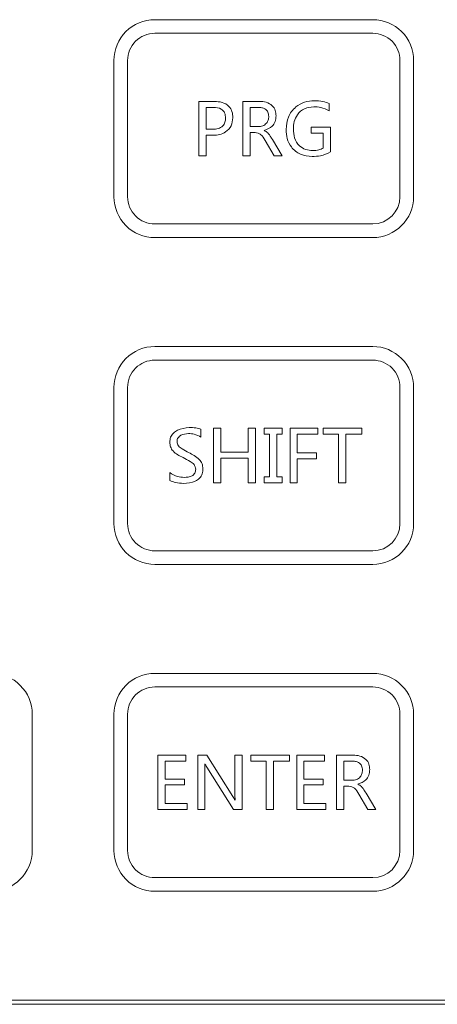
# Model space of a CAD drawing. Header units: millimetres. Extents: x -420 to 420, y -297 to 297.
# Tile 27 of 146: x -239 to -224, y -57 to -21. Entities that reach past the tile are written whole.
import ezdxf

# ---------------------------------------------------------------- set-up
doc = ezdxf.new("R2010")
doc.units = ezdxf.units.MM
doc.header["$MEASUREMENT"] = 0
doc.layers.add('layer 1', color=7, linetype='Continuous')

msp = doc.modelspace()

# ---------------------------------------------------------------- linework, layer by layer
at = {"layer": 'layer 1', "lineweight": 9}
for points, knots in [([(-234.3955, -21.0025), (-234.7933, -21.0025), (-235.1748, -21.1605), (-235.4561, -21.4418), (-235.4561, -21.4418), (-235.7374, -21.7231), (-235.8955, -22.1047), (-235.8955, -22.5025)], [0, 0, 0, 0, 0.3333333, 0.3333333, 0.3333333, 0.3333333, 1, 1, 1, 1]), ([(-224.8955, -22.5025), (-224.8955, -22.1047), (-225.0535, -21.7231), (-225.3348, -21.4418), (-225.3348, -21.4418), (-225.6161, -21.1605), (-225.9976, -21.0025), (-226.3955, -21.0025)], [0, 0, 0, 0, 0.3333333, 0.3333333, 0.3333333, 0.3333333, 1, 1, 1, 1]), ([(-234.3955, -21.5025), (-234.6607, -21.5025), (-234.915, -21.6078), (-235.1026, -21.7954), (-235.1026, -21.7954), (-235.2901, -21.9829), (-235.3955, -22.2373), (-235.3955, -22.5025)], [0, 0, 0, 0, 0.3333333, 0.3333333, 0.3333333, 0.3333333, 1, 1, 1, 1]), ([(-225.3955, -22.5025), (-225.3955, -22.2373), (-225.5008, -21.9829), (-225.6884, -21.7954), (-225.6884, -21.7954), (-225.8759, -21.6078), (-226.1302, -21.5025), (-226.3955, -21.5025)], [0, 0, 0, 0, 0.3333333, 0.3333333, 0.3333333, 0.3333333, 1, 1, 1, 1]), ([(-232.208, -24.0025), (-232.1117, -24.008), (-232.0155, -24.0135), (-231.9235, -24.0408), (-231.9235, -24.0408), (-231.8321, -24.068), (-231.7449, -24.1167), (-231.6779, -24.1857), (-231.6779, -24.1857), (-231.6252, -24.24), (-231.5851, -24.307), (-231.5625, -24.3782), (-231.5625, -24.3782), (-231.5397, -24.4497), (-231.5347, -24.5254), (-231.5296, -24.6012)], [0, 0, 0, 0, 0.2, 0.2, 0.2, 0.2, 0.4, 0.4, 0.4, 0.4, 0.6, 0.6, 0.6, 0.6, 1, 1, 1, 1]), ([(-230.5605, -24.0025), (-230.4742, -24.0073), (-230.388, -24.0122), (-230.3057, -24.0363), (-230.3057, -24.0363), (-230.2238, -24.0602), (-230.1458, -24.1032), (-230.0842, -24.1637), (-230.0842, -24.1637), (-230.0357, -24.2113), (-229.9974, -24.2699), (-229.9758, -24.333), (-229.9758, -24.333), (-229.9541, -24.3963), (-229.9492, -24.4643), (-229.9442, -24.5322)], [0, 0, 0, 0, 0.2, 0.2, 0.2, 0.2, 0.4, 0.4, 0.4, 0.4, 0.6, 0.6, 0.6, 0.6, 1, 1, 1, 1]), ([(-229.5784, -25.0288), (-229.5635, -24.8731), (-229.5486, -24.7174), (-229.4915, -24.576), (-229.4915, -24.576), (-229.4345, -24.4348), (-229.3355, -24.3077), (-229.2155, -24.2079), (-229.2155, -24.2079), (-229.1208, -24.1292), (-229.0132, -24.0674), (-228.8984, -24.032), (-228.8984, -24.032), (-228.7834, -23.9964), (-228.6613, -23.9873), (-228.5391, -23.9781)], [0, 0, 0, 0, 0.2, 0.2, 0.2, 0.2, 0.4, 0.4, 0.4, 0.4, 0.6, 0.6, 0.6, 0.6, 1, 1, 1, 1]), ([(-228.5628, -24.1976), (-228.6793, -24.2109), (-228.7958, -24.2243), (-228.8992, -24.2718), (-228.8992, -24.2718), (-229.0025, -24.3192), (-229.0927, -24.4007), (-229.1606, -24.4957), (-229.1606, -24.4957), (-229.2141, -24.5707), (-229.2537, -24.6542), (-229.2763, -24.7414), (-229.2763, -24.7414), (-229.299, -24.8289), (-229.3045, -24.9203), (-229.3101, -25.0116)], [0, 0, 0, 0, 0.2, 0.2, 0.2, 0.2, 0.4, 0.4, 0.4, 0.4, 0.6, 0.6, 0.6, 0.6, 1, 1, 1, 1]), ([(-227.993, -24.35), (-228.0937, -24.2996), (-228.1944, -24.2492), (-228.3015, -24.2244), (-228.3015, -24.2244), (-228.386, -24.2048), (-228.4744, -24.2012), (-228.5628, -24.1976)], [0, 0, 0, 0, 0.3333333, 0.3333333, 0.3333333, 0.3333333, 1, 1, 1, 1]), ([(-228.5391, -23.9781), (-228.4339, -23.9814), (-228.3287, -23.9848), (-228.2273, -24.0068), (-228.2273, -24.0068), (-228.1476, -24.0241), (-228.0703, -24.0529), (-227.993, -24.0818)], [0, 0, 0, 0, 0.3333333, 0.3333333, 0.3333333, 0.3333333, 1, 1, 1, 1]), ([(-231.7979, -24.6115), (-231.8024, -24.5472), (-231.8069, -24.483), (-231.8325, -24.4254), (-231.8325, -24.4254), (-231.8579, -24.3685), (-231.904, -24.3181), (-231.9573, -24.2857), (-231.9573, -24.2857), (-232.0416, -24.2345), (-232.144, -24.2282), (-232.2465, -24.222)], [0, 0, 0, 0, 0.25, 0.25, 0.25, 0.25, 0.5, 0.5, 0.5, 0.5, 1, 1, 1, 1]), ([(-230.5993, -24.9293), (-230.5425, -24.9244), (-230.4856, -24.9194), (-230.4333, -24.8994), (-230.4333, -24.8994), (-230.3813, -24.8795), (-230.3338, -24.8447), (-230.2968, -24.8013), (-230.2968, -24.8013), (-230.2676, -24.7672), (-230.2449, -24.7277), (-230.232, -24.6857), (-230.232, -24.6857), (-230.219, -24.6436), (-230.2158, -24.599), (-230.2125, -24.5543)], [0, 0, 0, 0, 0.2, 0.2, 0.2, 0.2, 0.4, 0.4, 0.4, 0.4, 0.6, 0.6, 0.6, 0.6, 1, 1, 1, 1]), ([(-230.2125, -24.5543), (-230.2174, -24.4999), (-230.2223, -24.4455), (-230.2446, -24.3974), (-230.2446, -24.3974), (-230.2667, -24.3495), (-230.3059, -24.308), (-230.3516, -24.2794), (-230.3516, -24.2794), (-230.3879, -24.2567), (-230.4282, -24.2421), (-230.4694, -24.2339), (-230.4694, -24.2339), (-230.5108, -24.2256), (-230.5532, -24.2238), (-230.5955, -24.222)], [0, 0, 0, 0, 0.2, 0.2, 0.2, 0.2, 0.4, 0.4, 0.4, 0.4, 0.6, 0.6, 0.6, 0.6, 1, 1, 1, 1]), ([(-229.9442, -24.5322), (-229.9495, -24.6023), (-229.9548, -24.6724), (-229.9775, -24.7383), (-229.9775, -24.7383), (-230.0001, -24.8041), (-230.0399, -24.8657), (-230.0902, -24.9132), (-230.0902, -24.9132), (-230.169, -24.9877), (-230.2735, -25.0275), (-230.3779, -25.0673)], [0, 0, 0, 0, 0.25, 0.25, 0.25, 0.25, 0.5, 0.5, 0.5, 0.5, 1, 1, 1, 1]), ([(-232.2708, -25.0269), (-232.2037, -25.0234), (-232.1366, -25.02), (-232.0721, -25.0015), (-232.0721, -25.0015), (-232.0081, -24.9831), (-231.9467, -24.95), (-231.9001, -24.902), (-231.9001, -24.902), (-231.8633, -24.8641), (-231.8357, -24.817), (-231.8202, -24.7672), (-231.8202, -24.7672), (-231.8047, -24.7171), (-231.8013, -24.6643), (-231.7979, -24.6115)], [0, 0, 0, 0, 0.2, 0.2, 0.2, 0.2, 0.4, 0.4, 0.4, 0.4, 0.6, 0.6, 0.6, 0.6, 1, 1, 1, 1]), ([(-231.5296, -24.6012), (-231.5412, -24.7037), (-231.5528, -24.8063), (-231.5953, -24.8963), (-231.5953, -24.8963), (-231.6378, -24.9863), (-231.7112, -25.0639), (-231.7955, -25.1226), (-231.7955, -25.1226), (-231.862, -25.169), (-231.9354, -25.2036), (-232.0122, -25.2223), (-232.0122, -25.2223), (-232.0891, -25.241), (-232.1695, -25.2437), (-232.2499, -25.2464)], [0, 0, 0, 0, 0.2, 0.2, 0.2, 0.2, 0.4, 0.4, 0.4, 0.4, 0.6, 0.6, 0.6, 0.6, 1, 1, 1, 1]), ([(-230.3421, -25.4396), (-230.3896, -25.3578), (-230.4372, -25.2759), (-230.5099, -25.218), (-230.5099, -25.218), (-230.5385, -25.1952), (-230.571, -25.1762), (-230.6056, -25.1653), (-230.6056, -25.1653), (-230.6402, -25.1543), (-230.6769, -25.1516), (-230.7137, -25.1488)], [0, 0, 0, 0, 0.25, 0.25, 0.25, 0.25, 0.5, 0.5, 0.5, 0.5, 1, 1, 1, 1]), ([(-230.3779, -25.0738), (-230.3333, -25.0986), (-230.2887, -25.1235), (-230.2522, -25.1577), (-230.2522, -25.1577), (-230.2285, -25.18), (-230.2081, -25.2062), (-230.1887, -25.2327), (-230.1887, -25.2327), (-230.1693, -25.2593), (-230.1508, -25.2863), (-230.133, -25.3138), (-230.133, -25.3138), (-230.1153, -25.3413), (-230.0982, -25.3693), (-230.0811, -25.3973)], [0, 0, 0, 0, 0.2, 0.2, 0.2, 0.2, 0.4, 0.4, 0.4, 0.4, 0.6, 0.6, 0.6, 0.6, 1, 1, 1, 1]), ([(-228.618, -26.0269), (-228.7648, -26.0131), (-228.9116, -25.9993), (-229.0442, -25.9438), (-229.0442, -25.9438), (-229.1764, -25.8884), (-229.2945, -25.7916), (-229.3833, -25.6748), (-229.3833, -25.6748), (-229.4534, -25.5827), (-229.5053, -25.4782), (-229.5348, -25.3686), (-229.5348, -25.3686), (-229.5643, -25.2587), (-229.5714, -25.1437), (-229.5784, -25.0288)], [0, 0, 0, 0, 0.2, 0.2, 0.2, 0.2, 0.4, 0.4, 0.4, 0.4, 0.6, 0.6, 0.6, 0.6, 1, 1, 1, 1]), ([(-229.3101, -25.0116), (-229.3032, -25.1251), (-229.2964, -25.2386), (-229.2622, -25.3458), (-229.2622, -25.3458), (-229.2283, -25.4523), (-229.1675, -25.5527), (-229.0852, -25.6307), (-229.0852, -25.6307), (-229.0203, -25.6922), (-228.9422, -25.7398), (-228.8587, -25.7669), (-228.8587, -25.7669), (-228.7749, -25.7941), (-228.6858, -25.8007), (-228.5967, -25.8074)], [0, 0, 0, 0, 0.2, 0.2, 0.2, 0.2, 0.4, 0.4, 0.4, 0.4, 0.6, 0.6, 0.6, 0.6, 1, 1, 1, 1]), ([(-227.9442, -25.8588), (-228.0644, -25.9138), (-228.1845, -25.9688), (-228.3111, -25.9962), (-228.3111, -25.9962), (-228.4107, -26.0178), (-228.5144, -26.0224), (-228.618, -26.0269)], [0, 0, 0, 0, 0.3333333, 0.3333333, 0.3333333, 0.3333333, 1, 1, 1, 1]), ([(-228.5967, -25.8074), (-228.5217, -25.8042), (-228.4466, -25.8011), (-228.3755, -25.7824), (-228.3755, -25.7824), (-228.3196, -25.7677), (-228.2661, -25.7433), (-228.2125, -25.7189)], [0, 0, 0, 0, 0.3333333, 0.3333333, 0.3333333, 0.3333333, 1, 1, 1, 1]), ([(-235.8955, -27.5025), (-235.8955, -27.9003), (-235.7374, -28.2818), (-235.4561, -28.5631), (-235.4561, -28.5631), (-235.1748, -28.8444), (-234.7933, -29.0025), (-234.3955, -29.0025)], [0, 0, 0, 0, 0.3333333, 0.3333333, 0.3333333, 0.3333333, 1, 1, 1, 1]), ([(-235.3955, -27.5025), (-235.3955, -27.7677), (-235.2901, -28.0221), (-235.1026, -28.2096), (-235.1026, -28.2096), (-234.915, -28.3971), (-234.6607, -28.5025), (-234.3955, -28.5025)], [0, 0, 0, 0, 0.3333333, 0.3333333, 0.3333333, 0.3333333, 1, 1, 1, 1]), ([(-234.3955, -33.0025), (-234.7933, -33.0025), (-235.1748, -33.1605), (-235.4561, -33.4418), (-235.4561, -33.4418), (-235.7374, -33.7231), (-235.8955, -34.1047), (-235.8955, -34.5025)], [0, 0, 0, 0, 0.3333333, 0.3333333, 0.3333333, 0.3333333, 1, 1, 1, 1]), ([(-224.8955, -34.5025), (-224.8955, -34.1047), (-225.0535, -33.7231), (-225.3348, -33.4418), (-225.3348, -33.4418), (-225.6161, -33.1605), (-225.9976, -33.0025), (-226.3955, -33.0025)], [0, 0, 0, 0, 0.3333333, 0.3333333, 0.3333333, 0.3333333, 1, 1, 1, 1]), ([(-234.3955, -33.5025), (-234.6607, -33.5025), (-234.915, -33.6078), (-235.1026, -33.7954), (-235.1026, -33.7954), (-235.2901, -33.9829), (-235.3955, -34.2373), (-235.3955, -34.5025)], [0, 0, 0, 0, 0.3333333, 0.3333333, 0.3333333, 0.3333333, 1, 1, 1, 1]), ([(-225.3955, -34.5025), (-225.3955, -34.2373), (-225.5008, -33.9829), (-225.6884, -33.7954), (-225.6884, -33.7954), (-225.8759, -33.6078), (-226.1302, -33.5025), (-226.3955, -33.5025)], [0, 0, 0, 0, 0.3333333, 0.3333333, 0.3333333, 0.3333333, 1, 1, 1, 1]), ([(-233.8467, -36.5147), (-233.8411, -36.4525), (-233.8355, -36.3903), (-233.8144, -36.333), (-233.8144, -36.333), (-233.7932, -36.2757), (-233.7566, -36.2234), (-233.7127, -36.1792), (-233.7127, -36.1792), (-233.6686, -36.1348), (-233.6172, -36.0987), (-233.5623, -36.0715), (-233.5623, -36.0715), (-233.4339, -36.0077), (-233.2866, -35.9929), (-233.1394, -35.9781)], [0, 0, 0, 0, 0.2, 0.2, 0.2, 0.2, 0.4, 0.4, 0.4, 0.4, 0.6, 0.6, 0.6, 0.6, 1, 1, 1, 1]), ([(-233.1394, -35.9781), (-233.056, -35.9783), (-232.9726, -35.9785), (-232.8908, -35.9905), (-232.8908, -35.9905), (-232.8267, -35.9998), (-232.7635, -36.0164), (-232.7003, -36.033)], [0, 0, 0, 0, 0.3333333, 0.3333333, 0.3333333, 0.3333333, 1, 1, 1, 1]), ([(-233.1607, -36.1976), (-233.2569, -36.2058), (-233.3531, -36.2139), (-233.436, -36.2588), (-233.436, -36.2588), (-233.4774, -36.2813), (-233.5156, -36.3129), (-233.5413, -36.3527), (-233.5413, -36.3527), (-233.5542, -36.3728), (-233.564, -36.3949), (-233.5697, -36.4178), (-233.5697, -36.4178), (-233.5753, -36.4408), (-233.5769, -36.4646), (-233.5784, -36.4884)], [0, 0, 0, 0, 0.2, 0.2, 0.2, 0.2, 0.4, 0.4, 0.4, 0.4, 0.6, 0.6, 0.6, 0.6, 1, 1, 1, 1]), ([(-233.5784, -36.4884), (-233.5686, -36.5474), (-233.5588, -36.6065), (-233.5283, -36.6526), (-233.5283, -36.6526), (-233.4976, -36.6992), (-233.4457, -36.7325), (-233.3944, -36.763), (-233.3944, -36.763), (-233.3132, -36.8113), (-233.2333, -36.8528), (-233.1535, -36.8943)], [0, 0, 0, 0, 0.25, 0.25, 0.25, 0.25, 0.5, 0.5, 0.5, 0.5, 1, 1, 1, 1]), ([(-232.7003, -36.3257), (-232.7812, -36.2827), (-232.862, -36.2398), (-232.9486, -36.2191), (-232.9486, -36.2191), (-233.0169, -36.2027), (-233.0888, -36.2002), (-233.1607, -36.1976)], [0, 0, 0, 0, 0.3333333, 0.3333333, 0.3333333, 0.3333333, 1, 1, 1, 1]), ([(-233.3577, -37.0821), (-233.4934, -37.0148), (-233.6291, -36.9475), (-233.727, -36.8357), (-233.727, -36.8357), (-233.7655, -36.7919), (-233.7981, -36.7412), (-233.8171, -36.6866), (-233.8171, -36.6866), (-233.8361, -36.6319), (-233.8414, -36.5733), (-233.8467, -36.5147)], [0, 0, 0, 0, 0.25, 0.25, 0.25, 0.25, 0.5, 0.5, 0.5, 0.5, 1, 1, 1, 1]), ([(-232.8955, -37.509), (-232.9092, -37.4473), (-232.9229, -37.3856), (-232.9564, -37.3368), (-232.9564, -37.3368), (-232.9903, -37.2873), (-233.0444, -37.2511), (-233.0988, -37.2185), (-233.0988, -37.2185), (-233.1848, -37.167), (-233.2712, -37.1246), (-233.3577, -37.0821)], [0, 0, 0, 0, 0.25, 0.25, 0.25, 0.25, 0.5, 0.5, 0.5, 0.5, 1, 1, 1, 1]), ([(-233.1535, -36.8943), (-233.0115, -36.9656), (-232.8696, -37.037), (-232.7627, -37.1522), (-232.7627, -37.1522), (-232.7207, -37.1975), (-232.684, -37.2495), (-232.6624, -37.3065), (-232.6624, -37.3065), (-232.6407, -37.3633), (-232.6339, -37.4251), (-232.6272, -37.4869)], [0, 0, 0, 0, 0.25, 0.25, 0.25, 0.25, 0.5, 0.5, 0.5, 0.5, 1, 1, 1, 1]), ([(-232.6272, -37.4869), (-232.6319, -37.5503), (-232.6366, -37.6138), (-232.6564, -37.6732), (-232.6564, -37.6732), (-232.6761, -37.7324), (-232.7109, -37.7877), (-232.7548, -37.8335), (-232.7548, -37.8335), (-232.7988, -37.8794), (-232.852, -37.9157), (-232.9086, -37.9425), (-232.9086, -37.9425), (-233.0414, -38.0055), (-233.1923, -38.0162), (-233.3433, -38.0269)], [0, 0, 0, 0, 0.2, 0.2, 0.2, 0.2, 0.4, 0.4, 0.4, 0.4, 0.6, 0.6, 0.6, 0.6, 1, 1, 1, 1]), ([(-233.3135, -37.8074), (-233.2135, -37.8024), (-233.1136, -37.7975), (-233.0296, -37.7513), (-233.0296, -37.7513), (-233.0085, -37.7396), (-232.9884, -37.7254), (-232.9707, -37.7084), (-232.9707, -37.7084), (-232.9531, -37.6914), (-232.9379, -37.6717), (-232.9269, -37.6502), (-232.9269, -37.6502), (-232.9052, -37.6076), (-232.9003, -37.5583), (-232.8955, -37.509)], [0, 0, 0, 0, 0.2, 0.2, 0.2, 0.2, 0.4, 0.4, 0.4, 0.4, 0.6, 0.6, 0.6, 0.6, 1, 1, 1, 1]), ([(-233.8467, -37.6305), (-233.7543, -37.6859), (-233.662, -37.7413), (-233.5615, -37.7706), (-233.5615, -37.7706), (-233.4822, -37.7937), (-233.3979, -37.8005), (-233.3135, -37.8074)], [0, 0, 0, 0, 0.3333333, 0.3333333, 0.3333333, 0.3333333, 1, 1, 1, 1]), ([(-233.3433, -38.0269), (-233.4404, -38.0216), (-233.5376, -38.0164), (-233.6312, -37.9946), (-233.6312, -37.9946), (-233.7045, -37.9776), (-233.7756, -37.9504), (-233.8467, -37.9232)], [0, 0, 0, 0, 0.3333333, 0.3333333, 0.3333333, 0.3333333, 1, 1, 1, 1]), ([(-235.8955, -39.5025), (-235.8955, -39.9003), (-235.7374, -40.2818), (-235.4561, -40.5631), (-235.4561, -40.5631), (-235.1748, -40.8444), (-234.7933, -41.0025), (-234.3955, -41.0025)], [0, 0, 0, 0, 0.3333333, 0.3333333, 0.3333333, 0.3333333, 1, 1, 1, 1]), ([(-235.3955, -39.5025), (-235.3955, -39.7677), (-235.2901, -40.0221), (-235.1026, -40.2096), (-235.1026, -40.2096), (-234.915, -40.3971), (-234.6607, -40.5025), (-234.3955, -40.5025)], [0, 0, 0, 0, 0.3333333, 0.3333333, 0.3333333, 0.3333333, 1, 1, 1, 1]), ([(-238.8955, -46.5025), (-238.8955, -46.1047), (-239.0535, -45.7231), (-239.3348, -45.4418), (-239.3348, -45.4418), (-239.6161, -45.1605), (-239.9976, -45.0025), (-240.3955, -45.0025)], [0, 0, 0, 0, 0.3333333, 0.3333333, 0.3333333, 0.3333333, 1, 1, 1, 1]), ([(-234.3955, -45.0025), (-234.7933, -45.0025), (-235.1748, -45.1605), (-235.4561, -45.4418), (-235.4561, -45.4418), (-235.7374, -45.7231), (-235.8955, -46.1047), (-235.8955, -46.5025)], [0, 0, 0, 0, 0.3333333, 0.3333333, 0.3333333, 0.3333333, 1, 1, 1, 1]), ([(-224.8955, -46.5025), (-224.8955, -46.1047), (-225.0535, -45.7231), (-225.3348, -45.4418), (-225.3348, -45.4418), (-225.6161, -45.1605), (-225.9976, -45.0025), (-226.3955, -45.0025)], [0, 0, 0, 0, 0.3333333, 0.3333333, 0.3333333, 0.3333333, 1, 1, 1, 1]), ([(-234.3955, -45.5025), (-234.6607, -45.5025), (-234.915, -45.6078), (-235.1026, -45.7954), (-235.1026, -45.7954), (-235.2901, -45.9829), (-235.3955, -46.2373), (-235.3955, -46.5025)], [0, 0, 0, 0, 0.3333333, 0.3333333, 0.3333333, 0.3333333, 1, 1, 1, 1]), ([(-225.3955, -46.5025), (-225.3955, -46.2373), (-225.5008, -45.9829), (-225.6884, -45.7954), (-225.6884, -45.7954), (-225.8759, -45.6078), (-226.1302, -45.5025), (-226.3955, -45.5025)], [0, 0, 0, 0, 0.3333333, 0.3333333, 0.3333333, 0.3333333, 1, 1, 1, 1]), ([(-227.1215, -48.0025), (-227.0352, -48.0073), (-226.949, -48.0122), (-226.8667, -48.0363), (-226.8667, -48.0363), (-226.7848, -48.0602), (-226.7068, -48.1032), (-226.6452, -48.1637), (-226.6452, -48.1637), (-226.5967, -48.2113), (-226.5584, -48.2699), (-226.5368, -48.333), (-226.5368, -48.333), (-226.5151, -48.3963), (-226.5101, -48.4643), (-226.5052, -48.5322)], [0, 0, 0, 0, 0.2, 0.2, 0.2, 0.2, 0.4, 0.4, 0.4, 0.4, 0.6, 0.6, 0.6, 0.6, 1, 1, 1, 1]), ([(-232.562, -48.3196), (-232.559, -48.3717), (-232.5561, -48.4239), (-232.5548, -48.4761), (-232.5548, -48.4761), (-232.5539, -48.5172), (-232.5539, -48.5582), (-232.554, -48.5993)], [0, 0, 0, 0, 0.3333333, 0.3333333, 0.3333333, 0.3333333, 1, 1, 1, 1]), ([(-232.4873, -48.4499), (-232.5014, -48.4264), (-232.5154, -48.4029), (-232.5276, -48.3784), (-232.5276, -48.3784), (-232.5372, -48.3592), (-232.5456, -48.3394), (-232.554, -48.3196)], [0, 0, 0, 0, 0.3333333, 0.3333333, 0.3333333, 0.3333333, 1, 1, 1, 1]), ([(-226.7735, -48.5543), (-226.7784, -48.4999), (-226.7833, -48.4455), (-226.8055, -48.3974), (-226.8055, -48.3974), (-226.8276, -48.3495), (-226.8669, -48.308), (-226.9126, -48.2794), (-226.9126, -48.2794), (-226.9488, -48.2567), (-226.9891, -48.2421), (-227.0304, -48.2339), (-227.0304, -48.2339), (-227.0718, -48.2256), (-227.1142, -48.2238), (-227.1565, -48.222)], [0, 0, 0, 0, 0.2, 0.2, 0.2, 0.2, 0.4, 0.4, 0.4, 0.4, 0.6, 0.6, 0.6, 0.6, 1, 1, 1, 1]), ([(-227.1603, -48.9293), (-227.1034, -48.9244), (-227.0465, -48.9194), (-226.9943, -48.8994), (-226.9943, -48.8994), (-226.9422, -48.8795), (-226.8948, -48.8447), (-226.8578, -48.8013), (-226.8578, -48.8013), (-226.8286, -48.7672), (-226.8059, -48.7277), (-226.793, -48.6857), (-226.793, -48.6857), (-226.78, -48.6436), (-226.7767, -48.599), (-226.7735, -48.5543)], [0, 0, 0, 0, 0.2, 0.2, 0.2, 0.2, 0.4, 0.4, 0.4, 0.4, 0.6, 0.6, 0.6, 0.6, 1, 1, 1, 1]), ([(-226.5052, -48.5322), (-226.5105, -48.6023), (-226.5158, -48.6724), (-226.5385, -48.7383), (-226.5385, -48.7383), (-226.5611, -48.8041), (-226.6009, -48.8657), (-226.6512, -48.9132), (-226.6512, -48.9132), (-226.73, -48.9877), (-226.8345, -49.0275), (-226.9389, -49.0673)], [0, 0, 0, 0, 0.25, 0.25, 0.25, 0.25, 0.5, 0.5, 0.5, 0.5, 1, 1, 1, 1]), ([(-226.9031, -49.4396), (-226.9506, -49.3578), (-226.9982, -49.2759), (-227.0709, -49.218), (-227.0709, -49.218), (-227.0995, -49.1952), (-227.132, -49.1762), (-227.1665, -49.1653), (-227.1665, -49.1653), (-227.2012, -49.1543), (-227.2379, -49.1516), (-227.2747, -49.1488)], [0, 0, 0, 0, 0.25, 0.25, 0.25, 0.25, 0.5, 0.5, 0.5, 0.5, 1, 1, 1, 1]), ([(-226.9389, -49.0738), (-226.8943, -49.0986), (-226.8497, -49.1235), (-226.8132, -49.1577), (-226.8132, -49.1577), (-226.7894, -49.18), (-226.7691, -49.2062), (-226.7497, -49.2327), (-226.7497, -49.2327), (-226.7303, -49.2593), (-226.7118, -49.2863), (-226.694, -49.3138), (-226.694, -49.3138), (-226.6762, -49.3413), (-226.6591, -49.3693), (-226.642, -49.3973)], [0, 0, 0, 0, 0.2, 0.2, 0.2, 0.2, 0.4, 0.4, 0.4, 0.4, 0.6, 0.6, 0.6, 0.6, 1, 1, 1, 1]), ([(-231.5292, -49.5234), (-231.5132, -49.5486), (-231.4973, -49.5737), (-231.4824, -49.5995), (-231.4824, -49.5995), (-231.4707, -49.6197), (-231.4598, -49.6404), (-231.4488, -49.661)], [0, 0, 0, 0, 0.3333333, 0.3333333, 0.3333333, 0.3333333, 1, 1, 1, 1]), ([(-231.4435, -49.661), (-231.4481, -49.6069), (-231.4528, -49.5528), (-231.4549, -49.4986), (-231.4549, -49.4986), (-231.4565, -49.456), (-231.4564, -49.4133), (-231.4564, -49.3706)], [0, 0, 0, 0, 0.3333333, 0.3333333, 0.3333333, 0.3333333, 1, 1, 1, 1]), ([(-235.8955, -51.5025), (-235.8955, -51.9003), (-235.7374, -52.2818), (-235.4561, -52.5631), (-235.4561, -52.5631), (-235.1748, -52.8444), (-234.7933, -53.0025), (-234.3955, -53.0025)], [0, 0, 0, 0, 0.3333333, 0.3333333, 0.3333333, 0.3333333, 1, 1, 1, 1]), ([(-235.3955, -51.5025), (-235.3955, -51.7677), (-235.2901, -52.0221), (-235.1026, -52.2096), (-235.1026, -52.2096), (-234.915, -52.3971), (-234.6607, -52.5025), (-234.3955, -52.5025)], [0, 0, 0, 0, 0.3333333, 0.3333333, 0.3333333, 0.3333333, 1, 1, 1, 1])]:
    msp.add_open_spline(points, degree=3, knots=knots, dxfattribs=at)
for points in [[(-226.3955, -21.0025), (-226.3955, -21.0025), (-234.3955, -21.0025), (-234.3955, -21.0025)], [(-226.3955, -21.5025), (-226.3955, -21.5025), (-234.3955, -21.5025), (-234.3955, -21.5025)], [(-235.8955, -22.5025), (-235.8955, -22.5025), (-235.8955, -27.5025), (-235.8955, -27.5025)], [(-235.3955, -22.5025), (-235.3955, -22.5025), (-235.3955, -27.5025), (-235.3955, -27.5025)], [(-225.3955, -27.5025), (-225.3955, -27.5025), (-225.3955, -22.5025), (-225.3955, -22.5025)], [(-224.8955, -27.5025), (-224.8955, -27.5025), (-224.8955, -22.5025), (-224.8955, -22.5025)], [(-232.7735, -24.0025), (-232.7735, -24.0025), (-232.208, -24.0025), (-232.208, -24.0025)], [(-232.7735, -26.0025), (-232.7735, -26.0025), (-232.7735, -24.0025), (-232.7735, -24.0025)], [(-231.1638, -24.0025), (-231.1638, -24.0025), (-230.5605, -24.0025), (-230.5605, -24.0025)], [(-231.1638, -26.0025), (-231.1638, -26.0025), (-231.1638, -24.0025), (-231.1638, -24.0025)], [(-227.993, -24.0818), (-227.993, -24.0818), (-227.993, -24.35), (-227.993, -24.35)], [(-232.5052, -24.222), (-232.5052, -24.222), (-232.5052, -25.0269), (-232.5052, -25.0269)], [(-232.2465, -24.222), (-232.2465, -24.222), (-232.5052, -24.222), (-232.5052, -24.222)], [(-230.8955, -24.222), (-230.8955, -24.222), (-230.8955, -24.9293), (-230.8955, -24.9293)], [(-230.5955, -24.222), (-230.5955, -24.222), (-230.8955, -24.222), (-230.8955, -24.222)], [(-230.8955, -24.9293), (-230.8955, -24.9293), (-230.5993, -24.9293), (-230.5993, -24.9293)], [(-232.5052, -25.0269), (-232.5052, -25.0269), (-232.2708, -25.0269), (-232.2708, -25.0269)], [(-232.5052, -25.2464), (-232.5052, -25.2464), (-232.5052, -26.0025), (-232.5052, -26.0025)], [(-232.2499, -25.2464), (-232.2499, -25.2464), (-232.5052, -25.2464), (-232.5052, -25.2464)], [(-230.8955, -25.1488), (-230.8955, -25.1488), (-230.8955, -26.0025), (-230.8955, -26.0025)], [(-230.7137, -25.1488), (-230.7137, -25.1488), (-230.8955, -25.1488), (-230.8955, -25.1488)], [(-230.3779, -25.0673), (-230.3779, -25.0673), (-230.3779, -25.0738), (-230.3779, -25.0738)], [(-228.6516, -25.1732), (-228.6516, -25.1732), (-228.6516, -24.9537), (-228.6516, -24.9537)], [(-228.6516, -24.9537), (-228.6516, -24.9537), (-227.9442, -24.9537), (-227.9442, -24.9537)], [(-228.2125, -25.1732), (-228.2125, -25.1732), (-228.6516, -25.1732), (-228.6516, -25.1732)], [(-228.2125, -25.7189), (-228.2125, -25.7189), (-228.2125, -25.1732), (-228.2125, -25.1732)], [(-227.9442, -24.9537), (-227.9442, -24.9537), (-227.9442, -25.8588), (-227.9442, -25.8588)], [(-230.0174, -26.0025), (-230.0174, -26.0025), (-230.3421, -25.4396), (-230.3421, -25.4396)], [(-230.0811, -25.3973), (-230.0811, -25.3973), (-229.7247, -26.0025), (-229.7247, -26.0025)], [(-232.5052, -26.0025), (-232.5052, -26.0025), (-232.7735, -26.0025), (-232.7735, -26.0025)], [(-230.8955, -26.0025), (-230.8955, -26.0025), (-231.1638, -26.0025), (-231.1638, -26.0025)], [(-229.7247, -26.0025), (-229.7247, -26.0025), (-230.0174, -26.0025), (-230.0174, -26.0025)], [(-226.3955, -29.0025), (-225.567, -29.0025), (-224.8955, -28.3309), (-224.8955, -27.5025)], [(-226.3955, -28.5025), (-225.8432, -28.5025), (-225.3955, -28.0548), (-225.3955, -27.5025)], [(-234.3955, -28.5025), (-234.3955, -28.5025), (-226.3955, -28.5025), (-226.3955, -28.5025)], [(-234.3955, -29.0025), (-234.3955, -29.0025), (-226.3955, -29.0025), (-226.3955, -29.0025)], [(-226.3955, -33.0025), (-226.3955, -33.0025), (-234.3955, -33.0025), (-234.3955, -33.0025)], [(-226.3955, -33.5025), (-226.3955, -33.5025), (-234.3955, -33.5025), (-234.3955, -33.5025)], [(-235.8955, -34.5025), (-235.8955, -34.5025), (-235.8955, -39.5025), (-235.8955, -39.5025)], [(-235.3955, -34.5025), (-235.3955, -34.5025), (-235.3955, -39.5025), (-235.3955, -39.5025)], [(-225.3955, -39.5025), (-225.3955, -39.5025), (-225.3955, -34.5025), (-225.3955, -34.5025)], [(-224.8955, -39.5025), (-224.8955, -39.5025), (-224.8955, -34.5025), (-224.8955, -34.5025)], [(-232.7003, -36.033), (-232.7003, -36.033), (-232.7003, -36.3257), (-232.7003, -36.3257)], [(-232.2369, -36.0025), (-232.2369, -36.0025), (-231.9686, -36.0025), (-231.9686, -36.0025)], [(-232.2369, -38.0025), (-232.2369, -38.0025), (-232.2369, -36.0025), (-232.2369, -36.0025)], [(-231.9686, -36.0025), (-231.9686, -36.0025), (-231.9686, -36.8805), (-231.9686, -36.8805)], [(-230.9686, -36.8805), (-230.9686, -36.8805), (-230.9686, -36.0025), (-230.9686, -36.0025)], [(-230.9686, -36.0025), (-230.9686, -36.0025), (-230.7003, -36.0025), (-230.7003, -36.0025)], [(-230.7003, -36.0025), (-230.7003, -36.0025), (-230.7003, -38.0025), (-230.7003, -38.0025)], [(-230.3833, -36.222), (-230.3833, -36.222), (-230.3833, -36.0025), (-230.3833, -36.0025)], [(-230.3833, -36.0025), (-230.3833, -36.0025), (-229.7247, -36.0025), (-229.7247, -36.0025)], [(-229.7247, -36.0025), (-229.7247, -36.0025), (-229.7247, -36.222), (-229.7247, -36.222)], [(-229.432, -38.0025), (-229.432, -38.0025), (-229.432, -36.0025), (-229.432, -36.0025)], [(-229.432, -36.0025), (-229.432, -36.0025), (-228.4077, -36.0025), (-228.4077, -36.0025)], [(-228.4077, -36.0025), (-228.4077, -36.0025), (-228.4077, -36.222), (-228.4077, -36.222)], [(-228.2125, -36.222), (-228.2125, -36.222), (-228.2125, -36.0025), (-228.2125, -36.0025)], [(-228.2125, -36.0025), (-228.2125, -36.0025), (-226.7979, -36.0025), (-226.7979, -36.0025)], [(-226.7979, -36.0025), (-226.7979, -36.0025), (-226.7979, -36.222), (-226.7979, -36.222)], [(-230.1881, -36.222), (-230.1881, -36.222), (-230.3833, -36.222), (-230.3833, -36.222)], [(-230.1881, -37.783), (-230.1881, -37.783), (-230.1881, -36.222), (-230.1881, -36.222)], [(-229.9199, -36.222), (-229.9199, -36.222), (-229.9199, -37.783), (-229.9199, -37.783)], [(-229.7247, -36.222), (-229.7247, -36.222), (-229.9199, -36.222), (-229.9199, -36.222)], [(-229.1638, -36.222), (-229.1638, -36.222), (-229.1638, -36.9049), (-229.1638, -36.9049)], [(-228.4077, -36.222), (-228.4077, -36.222), (-229.1638, -36.222), (-229.1638, -36.222)], [(-227.6516, -36.222), (-227.6516, -36.222), (-228.2125, -36.222), (-228.2125, -36.222)], [(-227.6516, -38.0025), (-227.6516, -38.0025), (-227.6516, -36.222), (-227.6516, -36.222)], [(-227.3833, -36.222), (-227.3833, -36.222), (-227.3833, -38.0025), (-227.3833, -38.0025)], [(-226.7979, -36.222), (-226.7979, -36.222), (-227.3833, -36.222), (-227.3833, -36.222)], [(-231.9686, -36.8805), (-231.9686, -36.8805), (-230.9686, -36.8805), (-230.9686, -36.8805)], [(-231.9686, -37.1), (-231.9686, -37.1), (-231.9686, -38.0025), (-231.9686, -38.0025)], [(-230.9686, -37.1), (-230.9686, -37.1), (-231.9686, -37.1), (-231.9686, -37.1)], [(-230.9686, -38.0025), (-230.9686, -38.0025), (-230.9686, -37.1), (-230.9686, -37.1)], [(-229.1638, -36.9049), (-229.1638, -36.9049), (-228.4564, -36.9049), (-228.4564, -36.9049)], [(-229.1638, -37.1244), (-229.1638, -37.1244), (-229.1638, -38.0025), (-229.1638, -38.0025)], [(-228.4564, -37.1244), (-228.4564, -37.1244), (-229.1638, -37.1244), (-229.1638, -37.1244)], [(-228.4564, -36.9049), (-228.4564, -36.9049), (-228.4564, -37.1244), (-228.4564, -37.1244)], [(-233.8467, -37.9232), (-233.8467, -37.9232), (-233.8467, -37.6305), (-233.8467, -37.6305)], [(-230.3833, -37.783), (-230.3833, -37.783), (-230.1881, -37.783), (-230.1881, -37.783)], [(-230.3833, -38.0025), (-230.3833, -38.0025), (-230.3833, -37.783), (-230.3833, -37.783)], [(-229.9199, -37.783), (-229.9199, -37.783), (-229.7247, -37.783), (-229.7247, -37.783)], [(-229.7247, -37.783), (-229.7247, -37.783), (-229.7247, -38.0025), (-229.7247, -38.0025)], [(-231.9686, -38.0025), (-231.9686, -38.0025), (-232.2369, -38.0025), (-232.2369, -38.0025)], [(-230.7003, -38.0025), (-230.7003, -38.0025), (-230.9686, -38.0025), (-230.9686, -38.0025)], [(-229.7247, -38.0025), (-229.7247, -38.0025), (-230.3833, -38.0025), (-230.3833, -38.0025)], [(-229.1638, -38.0025), (-229.1638, -38.0025), (-229.432, -38.0025), (-229.432, -38.0025)], [(-227.3833, -38.0025), (-227.3833, -38.0025), (-227.6516, -38.0025), (-227.6516, -38.0025)], [(-226.3955, -41.0025), (-225.567, -41.0025), (-224.8955, -40.3309), (-224.8955, -39.5025)], [(-226.3955, -40.5025), (-225.8432, -40.5025), (-225.3955, -40.0548), (-225.3955, -39.5025)], [(-234.3955, -40.5025), (-234.3955, -40.5025), (-226.3955, -40.5025), (-226.3955, -40.5025)], [(-234.3955, -41.0025), (-234.3955, -41.0025), (-226.3955, -41.0025), (-226.3955, -41.0025)], [(-226.3955, -45.0025), (-226.3955, -45.0025), (-234.3955, -45.0025), (-234.3955, -45.0025)], [(-226.3955, -45.5025), (-226.3955, -45.5025), (-234.3955, -45.5025), (-234.3955, -45.5025)], [(-238.8955, -51.5025), (-238.8955, -51.5025), (-238.8955, -46.5025), (-238.8955, -46.5025)], [(-235.8955, -46.5025), (-235.8955, -46.5025), (-235.8955, -51.5025), (-235.8955, -51.5025)], [(-235.3955, -46.5025), (-235.3955, -46.5025), (-235.3955, -51.5025), (-235.3955, -51.5025)], [(-225.3955, -51.5025), (-225.3955, -51.5025), (-225.3955, -46.5025), (-225.3955, -46.5025)], [(-224.8955, -51.5025), (-224.8955, -51.5025), (-224.8955, -46.5025), (-224.8955, -46.5025)], [(-234.2857, -48.0025), (-234.2857, -48.0025), (-233.2613, -48.0025), (-233.2613, -48.0025)], [(-234.2857, -50.0025), (-234.2857, -50.0025), (-234.2857, -48.0025), (-234.2857, -48.0025)], [(-233.2613, -48.0025), (-233.2613, -48.0025), (-233.2613, -48.222), (-233.2613, -48.222)], [(-232.8223, -48.0025), (-232.8223, -48.0025), (-232.4808, -48.0025), (-232.4808, -48.0025)], [(-232.8223, -50.0025), (-232.8223, -50.0025), (-232.8223, -48.0025), (-232.8223, -48.0025)], [(-232.4808, -48.0025), (-232.4808, -48.0025), (-231.5292, -49.5234), (-231.5292, -49.5234)], [(-231.4564, -49.3706), (-231.4564, -49.3706), (-231.4564, -48.0025), (-231.4564, -48.0025)], [(-231.4564, -48.0025), (-231.4564, -48.0025), (-231.1881, -48.0025), (-231.1881, -48.0025)], [(-231.1881, -48.0025), (-231.1881, -48.0025), (-231.1881, -50.0025), (-231.1881, -50.0025)], [(-230.8711, -48.222), (-230.8711, -48.222), (-230.8711, -48.0025), (-230.8711, -48.0025)], [(-230.8711, -48.0025), (-230.8711, -48.0025), (-229.4564, -48.0025), (-229.4564, -48.0025)], [(-229.4564, -48.0025), (-229.4564, -48.0025), (-229.4564, -48.222), (-229.4564, -48.222)], [(-229.1881, -48.0025), (-229.1881, -48.0025), (-228.1638, -48.0025), (-228.1638, -48.0025)], [(-229.1881, -50.0025), (-229.1881, -50.0025), (-229.1881, -48.0025), (-229.1881, -48.0025)], [(-228.1638, -48.0025), (-228.1638, -48.0025), (-228.1638, -48.222), (-228.1638, -48.222)], [(-227.7247, -48.0025), (-227.7247, -48.0025), (-227.1215, -48.0025), (-227.1215, -48.0025)], [(-227.7247, -50.0025), (-227.7247, -50.0025), (-227.7247, -48.0025), (-227.7247, -48.0025)], [(-234.0174, -48.222), (-234.0174, -48.222), (-234.0174, -48.8805), (-234.0174, -48.8805)], [(-233.2613, -48.222), (-233.2613, -48.222), (-234.0174, -48.222), (-234.0174, -48.222)], [(-232.554, -48.3196), (-232.554, -48.3196), (-232.562, -48.3196), (-232.562, -48.3196)], [(-230.3101, -48.222), (-230.3101, -48.222), (-230.8711, -48.222), (-230.8711, -48.222)], [(-230.3101, -50.0025), (-230.3101, -50.0025), (-230.3101, -48.222), (-230.3101, -48.222)], [(-230.0418, -48.222), (-230.0418, -48.222), (-230.0418, -50.0025), (-230.0418, -50.0025)], [(-229.4564, -48.222), (-229.4564, -48.222), (-230.0418, -48.222), (-230.0418, -48.222)], [(-228.9199, -48.222), (-228.9199, -48.222), (-228.9199, -48.8805), (-228.9199, -48.8805)], [(-228.1638, -48.222), (-228.1638, -48.222), (-228.9199, -48.222), (-228.9199, -48.222)], [(-227.4564, -48.222), (-227.4564, -48.222), (-227.4564, -48.9293), (-227.4564, -48.9293)], [(-227.1565, -48.222), (-227.1565, -48.222), (-227.4564, -48.222), (-227.4564, -48.222)], [(-232.554, -48.5993), (-232.554, -48.5993), (-232.554, -50.0025), (-232.554, -50.0025)], [(-231.5064, -50.0025), (-231.5064, -50.0025), (-232.4873, -48.4499), (-232.4873, -48.4499)], [(-234.0174, -48.8805), (-234.0174, -48.8805), (-233.3101, -48.8805), (-233.3101, -48.8805)], [(-234.0174, -49.1), (-234.0174, -49.1), (-234.0174, -49.783), (-234.0174, -49.783)], [(-233.3101, -49.1), (-233.3101, -49.1), (-234.0174, -49.1), (-234.0174, -49.1)], [(-233.3101, -48.8805), (-233.3101, -48.8805), (-233.3101, -49.1), (-233.3101, -49.1)], [(-228.9199, -48.8805), (-228.9199, -48.8805), (-228.2125, -48.8805), (-228.2125, -48.8805)], [(-228.9199, -49.1), (-228.9199, -49.1), (-228.9199, -49.783), (-228.9199, -49.783)], [(-228.2125, -49.1), (-228.2125, -49.1), (-228.9199, -49.1), (-228.9199, -49.1)], [(-228.2125, -48.8805), (-228.2125, -48.8805), (-228.2125, -49.1), (-228.2125, -49.1)], [(-227.4564, -48.9293), (-227.4564, -48.9293), (-227.1603, -48.9293), (-227.1603, -48.9293)], [(-227.4564, -49.1488), (-227.4564, -49.1488), (-227.4564, -50.0025), (-227.4564, -50.0025)], [(-227.2747, -49.1488), (-227.2747, -49.1488), (-227.4564, -49.1488), (-227.4564, -49.1488)], [(-226.9389, -49.0673), (-226.9389, -49.0673), (-226.9389, -49.0738), (-226.9389, -49.0738)], [(-226.5784, -50.0025), (-226.5784, -50.0025), (-226.9031, -49.4396), (-226.9031, -49.4396)], [(-226.642, -49.3973), (-226.642, -49.3973), (-226.2857, -50.0025), (-226.2857, -50.0025)], [(-234.0174, -49.783), (-234.0174, -49.783), (-233.2125, -49.783), (-233.2125, -49.783)], [(-233.2125, -49.783), (-233.2125, -49.783), (-233.2125, -50.0025), (-233.2125, -50.0025)], [(-231.4488, -49.661), (-231.4488, -49.661), (-231.4435, -49.661), (-231.4435, -49.661)], [(-228.9199, -49.783), (-228.9199, -49.783), (-228.115, -49.783), (-228.115, -49.783)], [(-228.115, -49.783), (-228.115, -49.783), (-228.115, -50.0025), (-228.115, -50.0025)], [(-233.2125, -50.0025), (-233.2125, -50.0025), (-234.2857, -50.0025), (-234.2857, -50.0025)], [(-232.554, -50.0025), (-232.554, -50.0025), (-232.8223, -50.0025), (-232.8223, -50.0025)], [(-231.1881, -50.0025), (-231.1881, -50.0025), (-231.5064, -50.0025), (-231.5064, -50.0025)], [(-230.0418, -50.0025), (-230.0418, -50.0025), (-230.3101, -50.0025), (-230.3101, -50.0025)], [(-228.115, -50.0025), (-228.115, -50.0025), (-229.1881, -50.0025), (-229.1881, -50.0025)], [(-227.4564, -50.0025), (-227.4564, -50.0025), (-227.7247, -50.0025), (-227.7247, -50.0025)], [(-226.2857, -50.0025), (-226.2857, -50.0025), (-226.5784, -50.0025), (-226.5784, -50.0025)], [(-240.3955, -53.0025), (-239.567, -53.0025), (-238.8955, -52.3309), (-238.8955, -51.5025)], [(-226.3955, -53.0025), (-225.567, -53.0025), (-224.8955, -52.3309), (-224.8955, -51.5025)], [(-226.3955, -52.5025), (-225.8432, -52.5025), (-225.3955, -52.0548), (-225.3955, -51.5025)], [(-234.3955, -52.5025), (-234.3955, -52.5025), (-226.3955, -52.5025), (-226.3955, -52.5025)], [(-234.3955, -53.0025), (-234.3955, -53.0025), (-226.3955, -53.0025), (-226.3955, -53.0025)], [(-264.3955, -57.0025), (-264.3955, -57.0025), (-210.3955, -57.0025), (-210.3955, -57.0025)], [(-264.5455, -57.1525), (-264.5455, -57.1525), (-210.2455, -57.1525), (-210.2455, -57.1525)]]:
    msp.add_open_spline(points, degree=3, dxfattribs=at)

doc.saveas('drawing.dxf')
